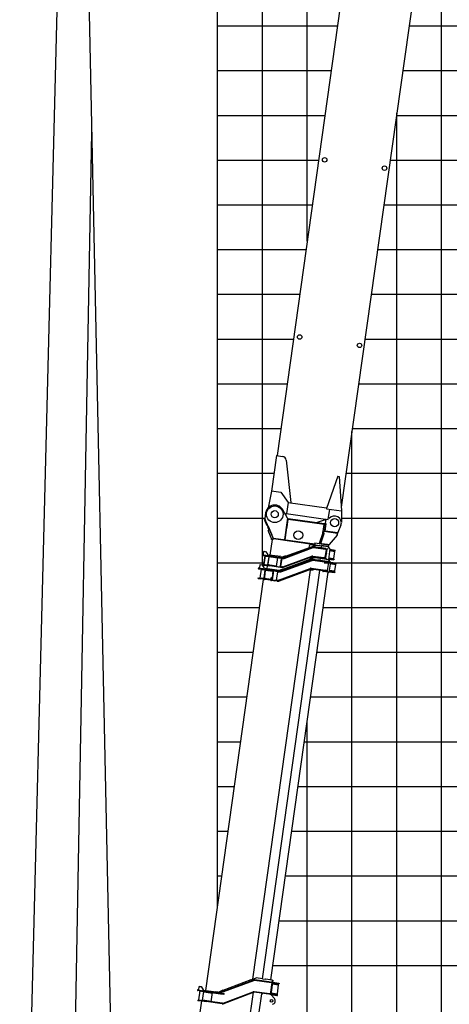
# Model space of a CAD drawing. Extents: x -435160 to 60202, y -141577 to 51651.
# Tile 6 of 41: x -423785 to -414197, y -101037 to -79031. Entities that reach past the tile are written whole.
import ezdxf

# ---------------------------------------------------------------- set-up
doc = ezdxf.new("R2010")
doc.units = 0
doc.layers.get('0').update_dxf_attribs({"linetype": 'CONTINUOUS'})

msp = doc.modelspace()

# ---------------------------------------------------------------- linework, layer by layer
at = {"color": 151, "linetype": 'Continuous'}
for p, q in [((-422452.243902, -68637.235699), (-421502.008439, -113607.914789)), ((-422702.775437, -68710.869083), (-423785.396946, -111625.262836)), ((-422179.51504, -81544.354625), (-422772.021523, -113697.66225)), ((-417889.655664, -91053.514185), (-417241.032321, -90813.429822)), ((-417886.184615, -91062.892228), (-417237.561272, -90822.807865)), ((-417885.71198, -91062.958652), (-417237.088617, -90822.874293)), ((-417882.933825, -91070.460545), (-417234.310652, -90830.37739)), ((-417852.72167, -91023.632153), (-417192.082028, -90782.232476)), ((-417228.475327, -90829.747844), (-416962.599481, -90867.114257)), ((-416926.334642, -90864.131843), (-417227.835738, -90821.758627)), ((-416952.082218, -90850.414981), (-417226.444007, -90811.855946)), ((-417057.053709, -90795.269097), (-417167.963258, -90779.681777)), ((-417059.777953, -90815.082781), (-417059.837171, -90815.074458)), ((-417051.732099, -90785.918725), (-417058.690754, -90835.432128)), ((-416906.245381, -90806.36555), (-417051.732099, -90785.918725)), ((-416946.531913, -90870.381992), (-416972.557213, -91055.561625)), ((-416962.599481, -90867.114257), (-416935.460174, -90870.928438)), ((-416952.082218, -90850.414981), (-416924.942911, -90854.229162)), ((-416938.756683, -90960.842995), (-416926.300928, -90872.215686)), ((-416935.460174, -90870.928438), (-416926.300928, -90872.215686)), ((-416926.300928, -90872.215686), (-416929.201983, -90863.728864)), ((-416913.436499, -90865.944558), (-416926.334642, -90864.131843)), ((-416915.266289, -90855.589122), (-416924.942911, -90854.229162)), ((-416915.266289, -90855.589122), (-416913.15822, -90863.964497)), ((-416913.436499, -90865.944558), (-416913.15822, -90863.964497)), ((-416862.587719, -90856.428471), (-416903.539, -90807.887376)), ((-416891.88977, -90818.481375), (-416894.965008, -90818.049179)), ((-416861.467768, -90860.493539), (-416894.539558, -91095.811554)), ((-416864.756479, -90883.89393), (-416752.266997, -90899.703295)), ((-416862.529745, -90868.049898), (-416741.479376, -90885.062418)), ((-418367.980447, -91004.863112), (-418002.428634, -91056.238069)), ((-418365.753711, -90989.019061), (-418336.045669, -90993.194254)), ((-418344.407129, -90923.350348), (-418352.200789, -90978.805122)), ((-418352.200789, -90978.805122), (-418341.988228, -90992.359082)), ((-418330.85438, -90913.137636), (-418344.407129, -90923.350348)), ((-418313.515703, -91012.517633), (-418341.350324, -91210.571247)), ((-418308.910085, -91013.16491), (-418336.744706, -91211.218524)), ((-418336.045669, -90993.194254), (-418000.201898, -91040.394018)), ((-418330.85438, -90913.137636), (-418298.175058, -90917.730415)), ((-418298.175058, -90917.730415), (-418247.10936, -90985.496886)), ((-418282.982284, -91018.827975), (-418282.704008, -91016.847934)), ((-418282.982284, -91018.827975), (-418233.468881, -91025.78663)), ((-418224.669854, -91027.023253), (-418251.112743, -91215.174186)), ((-418249.892822, -91005.302247), (-418247.10936, -90985.496886)), ((-418237.142405, -91201.990175), (-418214.874709, -91043.547284)), ((-418233.496743, -91025.984882), (-418233.162572, -91023.60713)), ((-418233.468881, -91025.78663), (-418183.955477, -91032.745286)), ((-418225.365719, -91031.974593), (-418027.197254, -91059.825355)), ((-418224.788178, -91035.048749), (-418214.885498, -91036.44048)), ((-418222.164841, -91009.199161), (-418220.216384, -90995.33517)), ((-417960.766625, -91031.798456), (-418220.216384, -90995.33517)), ((-418213.482978, -91033.644604), (-418214.874709, -91043.547284)), ((-418183.955477, -91032.745286), (-418183.677201, -91030.765245)), ((-418054.057732, -91250.947587), (-418026.223112, -91052.893974)), ((-418002.428634, -91056.238069), (-417977.883473, -91059.687667)), ((-417975.656737, -91043.843615), (-418000.201898, -91040.394018)), ((-417977.883473, -91059.687667), (-417927.311157, -91066.795142)), ((-417975.656737, -91043.843615), (-417925.08442, -91050.951091)), ((-417964.131413, -91243.389356), (-417941.028712, -91079.005094)), ((-417960.766625, -91031.798456), (-417911.253222, -91038.757111)), ((-417957.111059, -91255.483843), (-417930.946619, -91069.314179)), ((-417952.944246, -91063.192647), (-417941.028712, -91079.005094)), ((-417941.127402, -91078.874104), (-417939.473363, -91067.105006)), ((-417939.473363, -91067.105006), (-417937.213837, -91065.403411)), ((-417939.473363, -91067.105006), (-417909.765321, -91071.280199)), ((-417925.080776, -91050.951603), (-417899.382409, -91054.563273)), ((-417900.300277, -91064.532551), (-417920.139485, -91061.744332)), ((-417912.590248, -91261.294612), (-417263.853609, -91020.246175)), ((-417261.067523, -91027.744234), (-417909.804182, -91268.792668)), ((-417901.413558, -91072.453963), (-417909.765321, -91071.280199)), ((-417257.584925, -91037.118992), (-417906.321584, -91278.167427)), ((-417855.114114, -91017.060919), (-417902.098167, -91034.162554)), ((-417902.098167, -91034.162554), (-417894.637857, -91054.660574)), ((-417847.589692, -91037.734348), (-417893.831884, -91054.565519)), ((-417855.114114, -91017.060919), (-417847.589692, -91037.734348)), ((-417839.175248, -91018.086763), (-417839.263589, -91018.715346)), ((-417837.999067, -91018.252065), (-417839.175248, -91018.086763)), ((-417309.603567, -91097.718206), (-417305.894136, -91071.324233)), ((-417305.894136, -91071.324233), (-417263.221502, -91055.104527)), ((-417263.221502, -91055.104527), (-417212.028497, -91062.299234)), ((-416983.396165, -91073.225297), (-417247.834716, -91036.060882)), ((-416982.004434, -91063.322616), (-417246.442985, -91026.158201)), ((-417245.329531, -91018.235561), (-416988.903061, -91054.273952)), ((-417096.022177, -91072.544156), (-417093.934581, -91057.690135)), ((-417040.437136, -91065.64015), (-417040.383938, -91065.647626)), ((-417029.886676, -91080.359639), (-417039.127333, -91066.872028)), ((-416899.75883, -91100.127171), (-417026.891999, -91082.259769)), ((-416990.127792, -91062.98837), (-416988.791613, -91053.480965)), ((-416961.763754, -91058.088132), (-416988.903061, -91054.273952)), ((-416981.865295, -91062.332585), (-416983.535302, -91074.215307)), ((-416956.256859, -91077.039477), (-416983.396165, -91073.225297)), ((-416954.865128, -91067.136797), (-416982.004434, -91063.322616)), ((-416961.763754, -91058.088132), (-416952.604507, -91059.375381)), ((-416952.604507, -91059.375381), (-416957.732469, -91066.733818)), ((-416946.580236, -91078.399438), (-416956.256859, -91077.039477)), ((-416941.966985, -91068.949512), (-416954.865128, -91067.136797)), ((-416952.604507, -91059.375381), (-416940.427031, -90972.728133)), ((-416946.580236, -91078.399438), (-416942.245262, -91070.929553)), ((-416942.245262, -91070.929553), (-416941.966985, -91068.949512)), ((-416896.328892, -91099.166941), (-416896.39415, -91099.15777)), ((-416893.147827, -91085.908873), (-416780.658346, -91101.718239)), ((-416890.921091, -91070.064822), (-416778.43161, -91085.874187)), ((-416888.972634, -91056.200831), (-416777.068223, -91071.927971)), ((-416866.704938, -90897.75794), (-416754.800527, -90913.48508)), ((-416772.873606, -91072.517486), (-416788.684865, -91084.433186)), ((-416772.097459, -91102.921393), (-416780.658346, -91101.718239)), ((-416769.870722, -91087.077342), (-416778.43161, -91085.874187)), ((-416777.068223, -91071.927971), (-416772.873606, -91072.517486)), ((-416772.125312, -91087.770065), (-416774.073769, -91101.634056)), ((-416773.746263, -91071.385256), (-416751.756843, -90914.922406)), ((-416772.873606, -91072.517486), (-416750.60591, -90914.074595)), ((-416769.870722, -91087.077342), (-416772.097459, -91102.921393)), ((-416750.60591, -90914.074595), (-416762.520252, -90898.262294)), ((-416754.800527, -90913.48508), (-416750.60591, -90914.074595)), ((-416752.266997, -90899.703295), (-416743.70611, -90900.90645)), ((-416745.682423, -90899.619132), (-416743.733964, -90885.755121)), ((-416743.70611, -90900.90645), (-416741.479376, -90885.062418)), ((-418352.644735, -91219.082196), (-418351.253004, -91209.179516)), ((-418352.644735, -91219.082196), (-418204.104525, -91239.958162)), ((-418351.253004, -91209.179516), (-418202.712794, -91230.055481)), ((-418310.538628, -91214.901548), (-418309.425173, -91206.978908)), ((-418309.425173, -91206.978908), (-418259.91177, -91213.937564)), ((-418263.360045, -91302.318271), (-418253.617928, -91232.999506)), ((-418261.136502, -91222.651982), (-418259.800323, -91213.144577)), ((-418259.91177, -91213.937564), (-418210.398366, -91220.896219)), ((-418250.416877, -91210.222846), (-418052.248412, -91238.073607)), ((-418249.014357, -91207.42697), (-418239.111677, -91208.818701)), ((-418237.142405, -91201.990175), (-418238.534136, -91211.892856)), ((-418211.511821, -91228.818858), (-418210.398366, -91220.896219)), ((-418204.243662, -91240.948172), (-418202.573484, -91229.064242)), ((-417920.944897, -91279.753652), (-418204.104525, -91239.958162)), ((-418202.712794, -91230.055481), (-417919.553166, -91269.850971)), ((-417986.720236, -91260.411255), (-417964.131413, -91243.389356)), ((-417965.916252, -91255.255939), (-417964.262383, -91243.488049)), ((-417965.916252, -91255.255939), (-417959.107087, -91264.29203)), ((-417965.916252, -91255.255939), (-417936.20821, -91259.431132)), ((-417918.439711, -91261.928332), (-417936.20821, -91259.431132)), ((-418429.578931, -100561.293504), (-418429.519713, -100561.301827))]:
    msp.add_line(p, q, dxfattribs=at)
at = {"color": 14, "linetype": 'Continuous'}
for p, q in [((-419368.990815, -98860.327395), (-419368.990815, -69168.790641)), ((-419368.990815, -88168.790641), (-417957.294786, -88168.790641)), ((-416359.74883, -88168.790641), (-309368.990815, -88168.790641)), ((-419368.990815, -98168.790641), (-419271.801662, -98168.790641)), ((-417857.033476, -98168.790641), (-309368.990815, -98168.790641))]:
    msp.add_line(p, q, dxfattribs=at)
at = {"color": 252, "linetype": 'Continuous'}
for p, q in [((-418368.990815, -91232.637516), (-418368.990815, -69168.790641)), ((-417368.990815, -83982.790139), (-417368.990815, -69168.790641)), ((-414368.990815, -115905.291025), (-414368.990815, -74003.836891)), ((-419368.990815, -79168.790641), (-416692.42364, -79168.790641)), ((-415094.881391, -79168.790641), (-309368.990815, -79168.790641)), ((-419368.990815, -80168.790641), (-416832.968173, -80168.790641)), ((-415235.422217, -80168.790641), (-309368.990815, -80168.790641)), ((-419368.990815, -81168.790641), (-416973.509, -81168.790641)), ((-415375.963044, -81168.790641), (-309368.990815, -81168.790641)), ((-415368.990815, -115905.291025), (-415368.990815, -81119.180652)), ((-419368.990815, -82168.790641), (-417114.049826, -82168.790641)), ((-415516.503871, -82168.790641), (-309368.990815, -82168.790641)), ((-419368.990815, -83168.790641), (-417254.590653, -83168.790641)), ((-415657.044697, -83168.790641), (-309368.990815, -83168.790641)), ((-419368.990815, -84168.790641), (-417395.131479, -84168.790641)), ((-415797.585524, -84168.790641), (-309368.990815, -84168.790641)), ((-419368.990815, -85168.790641), (-417535.672306, -85168.790641)), ((-415938.12635, -85168.790641), (-309368.990815, -85168.790641)), ((-419368.990815, -86168.790641), (-417676.213132, -86168.790641)), ((-416078.667177, -86168.790641), (-309368.990815, -86168.790641)), ((-419368.990815, -87168.790641), (-417816.753959, -87168.790641)), ((-416219.208003, -87168.790641), (-309368.990815, -87168.790641)), ((-416368.990815, -113883.734566), (-416368.990815, -88234.550789)), ((-419368.990815, -89168.790641), (-418097.835612, -89168.790641)), ((-416500.289656, -89168.790641), (-309368.990815, -89168.790641)), ((-419368.990815, -90168.790641), (-418312.077364, -90168.790641)), ((-416605.149386, -90168.790641), (-309368.990815, -90168.790641)), ((-419368.990815, -91168.790641), (-418335.478443, -91168.790641)), ((-416990.387369, -91168.790641), (-309368.990815, -91168.790641)), ((-419368.990815, -92168.790641), (-418428.556654, -92168.790641)), ((-417013.788468, -92168.790641), (-309368.990815, -92168.790641)), ((-419368.990815, -93168.790641), (-418569.097489, -93168.790641)), ((-417154.329302, -93168.790641), (-309368.990815, -93168.790641)), ((-419368.990815, -94168.790641), (-418709.638324, -94168.790641)), ((-417294.870137, -94168.790641), (-309368.990815, -94168.790641)), ((-417368.990815, -113724.11729), (-417368.990815, -94696.186671)), ((-419368.990815, -95168.790641), (-418850.179158, -95168.790641)), ((-417435.410972, -95168.790641), (-309368.990815, -95168.790641)), ((-419368.990815, -96168.790641), (-418990.719993, -96168.790641)), ((-417575.951806, -96168.790641), (-309368.990815, -96168.790641)), ((-419368.990815, -97168.790641), (-419131.260828, -97168.790641)), ((-417716.492641, -97168.790641), (-309368.990815, -97168.790641)), ((-417997.57431, -99168.790641), (-309368.990815, -99168.790641)), ((-418138.115145, -100168.790641), (-309368.990815, -100168.790641))]:
    msp.add_line(p, q, dxfattribs=at)
at = {"color": 41, "linetype": 'Continuous'}
for p, q in [((-414960.842616, -78215.055145), (-416607.185253, -89929.392379)), ((-416631.132679, -78732.656393), (-418041.614439, -88768.756188)), ((-418051.216614, -88772.436105), (-418163.234643, -89569.48584)), ((-418051.216614, -88772.436105), (-417921.479411, -88790.669479)), ((-417835.998377, -88878.855751), (-417735.270882, -89820.754649)), ((-416681.385247, -89236.434225), (-416939.28102, -89957.631897)), ((-416681.489496, -89236.625689), (-416651.782663, -89240.800712)), ((-416651.795604, -89240.558099), (-416603.707764, -90004.573572)), ((-418161.848348, -89559.621842), (-417958.554005, -89588.192997)), ((-418163.17711, -89569.005261), (-418242.368133, -89943.565681)), ((-417958.606879, -89588.637357), (-417790.249903, -89824.365987)), ((-417793.952249, -89823.354548), (-417828.745522, -90070.921561)), ((-417793.952249, -89823.354548), (-416934.5311, -89944.138307)), ((-416937.389968, -89943.736519), (-416940.040236, -89962.594163)), ((-416940.040236, -89962.594163), (-416603.351758, -90009.91264)), ((-416897.905348, -90201.643992), (-416865.775935, -89973.031329)), ((-417838.717114, -90070.015806), (-417856.331963, -90088.674872)), ((-417838.645785, -90069.53017), (-416957.332846, -90193.390619)), ((-416603.344103, -90009.858271), (-416606.309523, -90270.926001))]:
    msp.add_line(p, q, dxfattribs=at)
at = {"color": 102, "linetype": 'Continuous'}
for p, q in [((-417807.996909, -90174.720103), (-417914.102218, -89984.34797)), ((-418322.534346, -90204.787224), (-418307.870669, -90198.388057)), ((-418267.29355, -90331.373203), (-418322.534346, -90204.787224)), ((-418296.172288, -90055.620149), (-418314.264791, -90184.354998)), ((-418314.264791, -90184.354998), (-418308.097969, -90198.487995)), ((-418307.949481, -90198.422584), (-418310.419429, -90192.920306)), ((-418252.6297, -90324.972808), (-418307.870669, -90198.388057)), ((-418268.506641, -90286.290532), (-418304.550218, -90205.995732)), ((-417807.996909, -90174.720103), (-417875.078277, -90652.028837)), ((-417798.094228, -90176.111834), (-417827.32058, -90384.068129)), ((-417818.511653, -90364.499413), (-417795.493045, -90200.713511)), ((-417798.094228, -90176.111834), (-417807.996909, -90174.720103)), ((-417800.599411, -90193.937135), (-417795.493045, -90200.713511)), ((-416985.608295, -90308.476666), (-417800.599411, -90193.937135)), ((-417793.544589, -90186.84952), (-417800.320965, -90191.955886)), ((-416992.385879, -90313.582862), (-417795.493045, -90200.713511)), ((-416990.437422, -90299.718872), (-417793.544589, -90186.84952)), ((-417159.371324, -90265.878484), (-416958.694812, -90203.197247)), ((-416961.31771, -90293.713105), (-416947.4004, -90194.686298)), ((-416958.694812, -90203.197247), (-416950.183862, -90214.491659)), ((-416948.792131, -90204.588978), (-416958.694812, -90203.197247)), ((-416947.4004, -90194.686298), (-416897.886997, -90201.644953)), ((-418260.759519, -90346.34921), (-418267.29355, -90331.373203)), ((-418263.786049, -90299.407929), (-418263.651327, -90298.449329)), ((-418263.273232, -90300.583257), (-418262.763125, -90300.654948)), ((-418261.897843, -90302.795726), (-418262.334235, -90302.734395)), ((-418256.599291, -90356.050938), (-418221.499451, -90436.824514)), ((-418246.09448, -90339.948982), (-418252.6297, -90324.972808)), ((-418134.238641, -90596.271317), (-418246.09448, -90339.948982)), ((-418241.802991, -90347.769571), (-418157.450938, -90543.078541)), ((-418221.481006, -90436.815998), (-418241.644508, -90445.615195)), ((-417866.289048, -90661.343188), (-417827.32058, -90384.068129)), ((-417859.276865, -90654.558972), (-417821.836211, -90388.154877)), ((-417827.32058, -90384.068129), (-417837.22326, -90382.676398)), ((-417825.047759, -90363.580823), (-417817.916918, -90364.582998)), ((-417821.836211, -90388.154877), (-417818.511653, -90364.499413)), ((-417159.371324, -90265.878484), (-417150.860374, -90277.172896)), ((-417014.577125, -90471.481779), (-416992.385879, -90313.582862)), ((-417008.483346, -90471.241107), (-416983.103113, -90290.651366)), ((-416994.397524, -90299.162316), (-416983.103113, -90290.651366)), ((-416985.608295, -90308.476666), (-416992.385879, -90313.582862)), ((-416985.329849, -90306.495417), (-416990.437422, -90299.718872)), ((-416961.31771, -90293.713105), (-416986.687071, -90474.225486)), ((-416983.103113, -90290.651366), (-416961.31771, -90293.713105)), ((-416959.230114, -90278.859084), (-416976.171731, -90291.625508)), ((-416969.427251, -90459.194932), (-416946.463689, -90295.800701)), ((-416961.31771, -90293.713105), (-416946.463689, -90295.800701)), ((-416616.490134, -90326.362388), (-416681.990864, -90494.934339)), ((-418169.114767, -90611.817816), (-418241.644508, -90445.615195)), ((-418208.513454, -90466.07098), (-418208.681612, -90466.144715)), ((-418202.113246, -90480.736016), (-418202.282615, -90480.809601)), ((-418202.113246, -90480.736016), (-418202.281237, -90480.808562)), ((-418191.498372, -90999.371223), (-418142.378526, -90649.865358)), ((-418142.462453, -90650.462529), (-418164.247856, -90647.40079)), ((-418126.569474, -90652.341126), (-418142.413526, -90650.11439)), ((-418131.599129, -90602.935219), (-418121.887476, -90625.421172)), ((-418131.599129, -90602.935219), (-418121.888514, -90625.419794)), ((-418126.381887, -90624.789523), (-418122.768715, -90625.297321)), ((-417201.229873, -90764.909435), (-418124.160446, -90635.200002)), ((-417199.838142, -90755.006754), (-418122.768715, -90625.297321)), ((-417874.549581, -90648.266967), (-417890.820899, -90657.895461)), ((-417890.819521, -90657.894423), (-417887.766271, -90656.088639)), ((-417875.078277, -90652.028837), (-417868.269089, -90661.064911)), ((-417865.724166, -90657.323848), (-417860.28142, -90661.706746)), ((-417856.600625, -90657.400506), (-417865.558016, -90656.141627)), ((-417864.283508, -90647.073029), (-417861.100568, -90651.06314)), ((-417864.049741, -90645.409695), (-417859.276865, -90654.558972)), ((-417851.63832, -90662.921455), (-417860.28142, -90661.706746)), ((-417859.276865, -90654.558972), (-417851.368769, -90662.959338)), ((-417852.947675, -90661.282861), (-417851.404787, -90663.215619)), ((-417022.117386, -90500.548028), (-417099.535016, -90737.844651)), ((-417057.895416, -90627.432177), (-417093.034423, -90735.139028)), ((-417020.337122, -90511.975101), (-417088.54583, -90721.655458)), ((-416999.416737, -90518.779798), (-417071.956448, -90741.77849)), ((-416996.552021, -90519.017221), (-417066.492823, -90726.769028)), ((-417022.117386, -90500.548028), (-417015.967872, -90498.542558)), ((-417022.117386, -90500.548028), (-417021.876172, -90499.805311)), ((-417021.877381, -90499.805141), (-417015.756844, -90497.891754)), ((-417020.337122, -90511.975101), (-417016.447728, -90500.018459)), ((-417016.447728, -90500.018459), (-417011.932934, -90486.137932)), ((-417016.059668, -90477.276685), (-417015.912804, -90476.643987)), ((-417016.059668, -90477.276685), (-417010.255833, -90478.748143)), ((-417015.912804, -90476.643987), (-417014.577125, -90471.481779)), ((-417015.912804, -90476.643987), (-417010.096551, -90478.114746)), ((-417008.695255, -90472.652349), (-417014.577125, -90471.481779)), ((-417009.282115, -90475.959802), (-417010.898556, -90481.251414)), ((-416994.723676, -90506.007871), (-417010.668155, -90553.368377)), ((-417009.762953, -90477.232165), (-417010.409492, -90479.350297)), ((-417010.255833, -90478.748143), (-417010.096551, -90478.114746)), ((-417010.096551, -90478.114746), (-417008.716359, -90472.784983)), ((-417009.63117, -90477.101534), (-417009.987189, -90478.529503)), ((-417009.13044, -90475.170005), (-417009.762953, -90477.232165)), ((-417009.530768, -90475.931016), (-417008.88068, -90473.778866)), ((-416999.416737, -90518.779798), (-416995.52751, -90506.824345)), ((-416994.723676, -90506.007871), (-416996.552021, -90519.017221)), ((-416994.422335, -90505.828322), (-416993.556782, -90503.151735)), ((-416992.510086, -90502.703445), (-416993.556782, -90503.151735)), ((-416689.288448, -90513.713287), (-416986.368868, -90471.961357)), ((-416983.585406, -90452.155996), (-416975.074457, -90463.450407)), ((-416975.074457, -90463.450407), (-416969.427251, -90459.194932)), ((-416966.563507, -90474.744819), (-416975.074457, -90463.450407)), ((-416687.200851, -90498.859266), (-416969.427251, -90459.194932)), ((-416698.77125, -90549.049688), (-416876.283003, -90761.068822)), ((-416704.142469, -90511.625691), (-416687.200851, -90498.859266)), ((-416701.584185, -90529.349037), (-416701.417865, -90528.165608)), ((-416701.584185, -90529.349037), (-416701.481051, -90544.280442)), ((-416698.77125, -90549.049688), (-416701.481051, -90544.280442)), ((-416701.417865, -90528.165608), (-416696.942733, -90536.03911)), ((-416701.416657, -90528.165777), (-416698.706471, -90528.546669)), ((-416699.939381, -90530.767292), (-416696.732202, -90534.786702)), ((-416698.77125, -90549.049688), (-416696.942733, -90536.03911)), ((-416698.706471, -90528.546669), (-416698.323077, -90532.79172)), ((-416697.373025, -90539.346391), (-416697.415175, -90539.409479)), ((-416697.308805, -90538.889442), (-416697.373025, -90539.346391)), ((-416697.308635, -90538.888234), (-416697.352828, -90538.965859)), ((-416697.33414, -90538.832885), (-416697.308635, -90538.888234)), ((-416696.732202, -90534.786702), (-416697.308635, -90538.888234)), ((-416694.68864, -90504.501719), (-416683.855814, -90499.731251)), ((-416691.515184, -90529.557339), (-416689.288448, -90513.713287)), ((-416687.200851, -90498.859266), (-416681.990864, -90494.934339)), ((-416683.707344, -90499.350247), (-416687.200851, -90498.859266)), ((-416683.855814, -90499.731251), (-416683.707344, -90499.350247)), ((-416681.990864, -90494.934339), (-416683.707344, -90499.350247)), ((-417322.451307, -90829.869795), (-417313.238196, -90764.315106)), ((-417190.241698, -90781.601136), (-417313.238196, -90764.315106)), ((-417195.530097, -90724.353422), (-417201.229873, -90764.909435)), ((-417201.229873, -90764.909435), (-416896.228041, -90807.774647)), ((-417195.662949, -90725.298712), (-416890.661117, -90768.163925)), ((-417195.530097, -90724.353422), (-417099.535016, -90737.844651)), ((-417106.623742, -90778.20546), (-417104.02931, -90784.628806)), ((-417104.548392, -90788.594155), (-417103.156833, -90778.692702)), ((-417104.460743, -90783.558587), (-417103.852699, -90783.644042)), ((-417102.152305, -90778.833879), (-417098.525104, -90789.441925)), ((-417099.535016, -90737.844651), (-417093.034423, -90735.139028)), ((-417088.027221, -90722.342218), (-417093.588711, -90739.644311)), ((-417093.441221, -90739.665039), (-417093.549276, -90739.521646)), ((-417088.54583, -90721.655458), (-417073.858906, -90741.158566)), ((-417073.858906, -90741.158566), (-417071.956448, -90741.77849)), ((-417072.238472, -90742.644891), (-417071.956448, -90741.77849)), ((-417071.879441, -90742.69535), (-417066.642391, -90726.666656)), ((-417067.033864, -90727.680379), (-417067.079905, -90728.00798)), ((-417066.719788, -90726.568247), (-417067.033864, -90727.680379)), ((-417067.001566, -90727.76629), (-417067.033864, -90727.680379)), ((-417066.334155, -90724.806694), (-417066.774498, -90726.501402)), ((-417066.22168, -90724.839749), (-417066.774498, -90726.501402)), ((-417065.965799, -90727.518631), (-417066.774498, -90726.501402)), ((-417066.492823, -90726.769028), (-417066.050433, -90723.621263)), ((-417054.286473, -90744.152135), (-417066.492823, -90726.769028)), ((-417066.334155, -90724.806694), (-417066.131468, -90724.197857)), ((-417054.286473, -90744.152135), (-417042.044832, -90745.969973)), ((-417054.286473, -90744.152135), (-416892.1216, -90766.942922)), ((-417050.727098, -90745.218179), (-417052.344716, -90744.439835)), ((-417050.556487, -90744.705939), (-417050.727098, -90745.218179)), ((-417012.082223, -90750.649362), (-417050.727098, -90745.218179)), ((-416916.427545, -90763.624332), (-417042.044832, -90745.969973)), ((-417011.473326, -90751.184876), (-417012.717568, -90750.091652)), ((-417010.75444, -90750.367551), (-417011.473326, -90751.184876)), ((-416902.329525, -90766.074098), (-417011.121207, -90750.784424)), ((-416918.472143, -90763.805401), (-416918.826698, -90764.20551)), ((-416916.096807, -90764.139233), (-416916.451361, -90764.539342)), ((-416892.1216, -90766.942922), (-416916.427545, -90763.624332)), ((-416901.720629, -90766.609611), (-416903.035982, -90765.452145)), ((-416900.95336, -90765.737447), (-416901.720629, -90766.609611)), ((-416900.501788, -90766.33097), (-416901.36851, -90766.20916)), ((-416900.501788, -90766.33097), (-416899.873209, -90765.884324)), ((-416899.04949, -90765.996394), (-416899.826404, -90766.875827)), ((-416890.661117, -90768.163925), (-416896.228041, -90807.774647)), ((-416892.1216, -90766.942922), (-416876.283003, -90761.068822)), ((-416891.588352, -90774.770311), (-416890.807999, -90774.182273)), ((-416886.948015, -90765.162721), (-416876.924151, -90761.832968)), ((-416876.282833, -90761.067614), (-416876.924151, -90761.832968)), ((-416876.924151, -90761.832968), (-416876.846002, -90761.276913))]:
    msp.add_line(p, q, dxfattribs=at)
at = {"color": 130, "linetype": 'Continuous'}
for p, q in [((-417964.58729, -91350.842597), (-417262.9609, -91094.465534)), ((-417211.69512, -91062.177224), (-417932.440888, -91323.809528)), ((-416884.657951, -91154.76001), (-417244.371143, -91104.205618)), ((-416923.603191, -91137.169168), (-417242.701133, -91092.322876)), ((-416872.430996, -91103.967848), (-417187.676395, -91059.662996)), ((-417115.450715, -91110.206756), (-417114.058984, -91100.304076)), ((-417062.069911, -91107.610663), (-417114.058984, -91100.304076)), ((-416852.795082, -91150.654752), (-416893.745134, -91102.11383)), ((-416872.430996, -91103.967848), (-416864.298023, -91105.110862)), ((-418453.148197, -91301.900561), (-418298.763325, -91323.597939)), ((-418450.92146, -91286.056509), (-418421.213418, -91290.231702)), ((-418428.583662, -91220.527122), (-418436.377493, -91275.983105)), ((-418436.377493, -91275.983105), (-418426.164759, -91289.535837)), ((-418415.030911, -91210.314391), (-418428.583662, -91220.527122)), ((-418399.673313, -91309.414733), (-418428.343109, -91513.410926)), ((-418421.213418, -91290.231702), (-418296.536589, -91307.753888)), ((-418415.030911, -91210.314391), (-418382.351589, -91214.90717)), ((-418382.351589, -91214.90717), (-418331.285891, -91282.673641)), ((-418370.093276, -91319.631892), (-418369.258271, -91313.690521)), ((-418370.093276, -91319.631892), (-418320.579873, -91326.590547)), ((-418334.069353, -91302.479002), (-418331.285891, -91282.673641)), ((-418320.663457, -91327.185282), (-418319.661283, -91320.054441)), ((-418307.33259, -91306.236609), (-418305.940859, -91296.333928)), ((-418044.509852, -91333.07566), (-418305.940859, -91296.333928)), ((-418298.763325, -91323.597939), (-418288.049536, -91325.103664)), ((-418296.536589, -91307.753888), (-418285.822799, -91309.259613)), ((-418077.398683, -91338.551712), (-418285.822799, -91309.259613)), ((-418007.208995, -91560.023921), (-417304.635522, -91295.04875)), ((-418003.680675, -91569.380445), (-417301.107221, -91304.405271)), ((-417296.871888, -91315.633771), (-417994.854278, -91578.877547)), ((-417935.075307, -91316.574376), (-417982.05921, -91333.6748)), ((-417960.468734, -91362.112629), (-417258.842493, -91105.736776)), ((-417957.036838, -91371.506133), (-417255.410448, -91115.12907)), ((-417935.075307, -91316.574376), (-417927.550908, -91337.247822)), ((-417919.136271, -91317.599012), (-417919.34065, -91319.053241)), ((-417916.397091, -91317.983979), (-417919.136271, -91317.599012)), ((-416955.318474, -91359.923079), (-417282.110562, -91313.995446)), ((-416953.648467, -91348.040357), (-417280.440554, -91302.112725)), ((-417279.048823, -91292.210044), (-416956.758395, -91337.50501)), ((-417245.762874, -91114.108299), (-416931.567928, -91158.265519)), ((-417063.461642, -91117.513344), (-417062.069911, -91107.610663)), ((-416930.037057, -91147.372808), (-416931.707237, -91159.256757)), ((-416931.567928, -91158.265519), (-416902.619025, -91162.334022)), ((-416925.440373, -91150.241399), (-416923.436192, -91135.980905)), ((-416923.603191, -91137.169168), (-416896.463904, -91140.983346)), ((-416906.780303, -91253.139072), (-416919.375538, -91342.758828)), ((-416894.185071, -91163.519337), (-416906.780303, -91253.139072)), ((-416902.619025, -91162.334022), (-416894.185071, -91163.519337)), ((-416897.812375, -91152.911277), (-416894.185071, -91163.519337)), ((-416887.015737, -91142.311199), (-416896.463904, -91140.983346)), ((-416887.015737, -91142.311199), (-416884.379671, -91152.779949)), ((-416884.657951, -91154.76001), (-416884.379671, -91152.779949)), ((-416851.673923, -91154.71999), (-416883.353979, -91380.135305)), ((-416868.141934, -91132.46171), (-416864.298023, -91105.110862)), ((-416856.354364, -91188.023062), (-416735.186748, -91205.05206)), ((-416853.988491, -91171.189), (-416732.235804, -91188.300224)), ((-416851.884496, -91152.297711), (-416851.732193, -91152.319115)), ((-416851.827976, -91152.483162), (-416851.732193, -91152.319115)), ((-416851.732193, -91152.319115), (-416721.030592, -91170.688028)), ((-416751.589819, -91352.201744), (-416730.992131, -91205.641575)), ((-416730.992131, -91205.641575), (-416745.46032, -91186.44164)), ((-416735.186748, -91205.05206), (-416730.992131, -91205.641575)), ((-416732.235804, -91188.300224), (-416723.674917, -91189.503378)), ((-416723.674917, -91189.503378), (-416721.030592, -91170.688028)), ((-419631.56486, -100728.638808), (-418340.594998, -91542.910935)), ((-418580.281721, -100473.189703), (-417295.473528, -91331.30439)), ((-418463.682641, -91520.562957), (-418462.012461, -91508.679007)), ((-418463.682641, -91520.562957), (-418409.217897, -91528.217477)), ((-418462.012461, -91508.679007), (-418407.547717, -91516.333528)), ((-418409.384896, -91529.40574), (-418407.380715, -91515.145246)), ((-418340.0998, -91537.931392), (-418409.217897, -91528.217477)), ((-418339.003817, -91525.966745), (-418407.547717, -91516.333528)), ((-418397.927896, -91517.685505), (-418396.536165, -91507.782825)), ((-418396.536165, -91507.782825), (-418347.022762, -91514.74148)), ((-418369.334498, -100466.758723), (-417086.854158, -91341.436944)), ((-418348.553802, -91525.635399), (-418346.883452, -91513.750241)), ((-418347.022762, -91514.74148), (-418337.037889, -91516.144762)), ((-418340.795666, -91542.882733), (-418332.16683, -91481.48538)), ((-418340.795666, -91542.882733), (-418332.873046, -91543.996184)), ((-418340.673997, -91537.850694), (-418339.003817, -91525.966745)), ((-418339.003817, -91525.966745), (-418338.42962, -91526.047443)), ((-418311.384362, -91327.882891), (-418337.827251, -91516.033824)), ((-418332.873046, -91543.996184), (-418324.951614, -91545.109469)), ((-418328.778135, -91478.932894), (-418332.16683, -91481.48538)), ((-418332.16683, -91481.48538), (-418324.244211, -91482.598831)), ((-418310.394332, -91328.022031), (-418331.93813, -91481.314122)), ((-418328.778135, -91478.932894), (-418323.826794, -91479.62876)), ((-418324.951614, -91545.109469), (-418316.322779, -91483.712116)), ((-418323.845956, -91540.215721), (-418324.255749, -91540.158129)), ((-418324.244211, -91482.598831), (-418316.322779, -91483.712116)), ((-418323.845956, -91540.215721), (-418322.175776, -91528.331772)), ((-418181.368008, -91560.239691), (-418323.845956, -91540.215721)), ((-418323.826794, -91479.62876), (-418318.875454, -91480.324625)), ((-418322.585569, -91528.274179), (-418322.175776, -91528.331772)), ((-418179.697828, -91548.355741), (-418322.175776, -91528.331772)), ((-418321.193837, -91518.371498), (-418297.509358, -91521.700135)), ((-418320.579873, -91326.590547), (-418271.066469, -91333.549202)), ((-418320.497972, -91513.420158), (-418177.993426, -91533.447866)), ((-418318.875454, -91480.324625), (-418316.322779, -91483.712116)), ((-418317.851925, -91481.681437), (-418298.617938, -91344.824509)), ((-418311.090197, -91332.973371), (-418123.234226, -91359.374806)), ((-418298.901089, -91531.602815), (-418297.509358, -91521.700135)), ((-418297.226207, -91334.921828), (-418298.617938, -91344.824509)), ((-418079.625419, -91354.395764), (-418288.049536, -91325.103664)), ((-418271.066469, -91333.549202), (-418270.231464, -91327.607831)), ((-418183.659235, -100492.853679), (-416903.266492, -91382.385922)), ((-418180.081022, -91548.301887), (-418173.818233, -91503.739824)), ((-418170.430725, -91501.187171), (-418173.818233, -91503.739824)), ((-418173.818233, -91503.739824), (-418165.896801, -91504.853108)), ((-418170.430725, -91501.187171), (-418165.479385, -91501.883037)), ((-418166.603017, -91567.363913), (-418157.974181, -91505.96656)), ((-418165.896801, -91504.853108), (-418157.974181, -91505.96656)), ((-418165.479385, -91501.883037), (-418160.528045, -91502.578902)), ((-418162.149374, -91535.674602), (-418148.285384, -91537.623059)), ((-418160.528045, -91502.578902), (-418157.974181, -91505.96656)), ((-418150.37298, -91552.47708), (-418121.703355, -91348.482095)), ((-418150.266633, -91537.344612), (-418141.777107, -91476.938498)), ((-418140.385376, -91467.035817), (-418141.777107, -91476.938498)), ((-418141.46033, -91553.729671), (-418112.790705, -91349.734687)), ((-418135.096901, -91429.406363), (-418140.385376, -91467.035817)), ((-418140.385376, -91467.035817), (-418138.402919, -91467.314433)), ((-418133.70517, -91419.503683), (-418135.096901, -91429.406363)), ((-418133.115652, -91429.68481), (-418135.096901, -91429.406363)), ((-418133.70517, -91419.503683), (-418125.215475, -91359.09636)), ((-418079.625419, -91354.395764), (-418065.164257, -91356.428147)), ((-418077.398683, -91338.551712), (-418062.937521, -91340.584096)), ((-418065.164257, -91356.428147), (-418016.440216, -91363.275865)), ((-418062.937521, -91340.584096), (-418014.21348, -91347.431813)), ((-418052.925722, -91556.074123), (-418026.482833, -91367.92319)), ((-417994.445225, -91340.111785), (-418044.509852, -91333.07566)), ((-418041.491879, -91359.755083), (-418027.874564, -91377.825871)), ((-418026.482833, -91367.92319), (-418019.705249, -91362.816994)), ((-418026.482833, -91367.92319), (-417994.793541, -91372.37683)), ((-418014.203815, -91347.433172), (-418009.201713, -91348.136171)), ((-418010.069052, -91360.131721), (-417980.728498, -91364.255267)), ((-418009.201713, -91348.136171), (-417979.058488, -91352.372525)), ((-417982.120229, -91374.157947), (-417994.793541, -91372.37683)), ((-417982.05921, -91333.6748), (-417976.587433, -91348.709845)), ((-417980.728498, -91364.255267), (-417979.058488, -91352.372525)), ((-417976.587433, -91348.709845), (-417960.440185, -91349.217669)), ((-417927.550908, -91337.247822), (-417960.440185, -91349.217669)), ((-417237.872407, -91339.3997), (-417295.473528, -91331.30439)), ((-417018.702308, -91364.68324), (-417027.942945, -91351.195631)), ((-416901.894495, -91382.578743), (-417015.707628, -91366.58335)), ((-416927.809493, -91341.573512), (-416956.758395, -91337.50501)), ((-416928.179188, -91363.737257), (-416955.318474, -91359.923079)), ((-416926.50918, -91351.854535), (-416953.648467, -91348.040357)), ((-416928.179188, -91363.737257), (-416918.746726, -91365.062903)), ((-416927.809493, -91341.573512), (-416919.375538, -91342.758828)), ((-416913.048922, -91353.746251), (-416926.50918, -91351.854535)), ((-416925.786304, -91351.956129), (-416919.375538, -91342.758828)), ((-416918.746726, -91365.062903), (-416913.327198, -91355.726292)), ((-416913.327198, -91355.726292), (-416913.048922, -91353.746251)), ((-416901.894495, -91382.578743), (-416888.573251, -91384.450922)), ((-416881.962248, -91370.232624), (-416760.209561, -91387.343848)), ((-416879.317926, -91351.417293), (-416757.565239, -91368.528517)), ((-416876.952053, -91334.583231), (-416755.784436, -91351.612229)), ((-416751.589819, -91352.201744), (-416770.789754, -91366.669933)), ((-416751.648674, -91388.547003), (-416760.209561, -91387.343848)), ((-416749.004352, -91369.731672), (-416757.565239, -91368.528517)), ((-416755.784436, -91351.612229), (-416751.589819, -91352.201744)), ((-416749.004352, -91369.731672), (-416751.648674, -91388.547003)), ((-418182.447068, -91565.137177), (-418181.751202, -91560.185836)), ((-418182.447068, -91565.137177), (-418174.525636, -91566.250461)), ((-418181.368008, -91560.239691), (-418179.697828, -91548.355741)), ((-418174.525636, -91566.250461), (-418166.603017, -91567.363913)), ((-418165.737914, -91562.436357), (-418165.907151, -91562.412573)), ((-418165.737914, -91562.436357), (-418164.067734, -91550.552408)), ((-418123.116024, -91568.426473), (-418165.737914, -91562.436357)), ((-418164.236971, -91550.528623), (-418164.067734, -91550.552408)), ((-418164.067734, -91550.552408), (-418121.445844, -91556.542524)), ((-418123.116024, -91568.426473), (-418096.61136, -91572.151461)), ((-418121.445844, -91556.542524), (-418094.94118, -91560.267511)), ((-418042.155074, -91579.804793), (-418096.61136, -91572.151461)), ((-418094.94118, -91560.267511), (-418040.484893, -91567.920843)), ((-418074.122814, -91563.193342), (-418051.533991, -91546.171442)), ((-418052.925722, -91556.074123), (-418021.236431, -91560.527763)), ((-418052.925722, -91556.074123), (-418044.414772, -91567.368535)), ((-418042.155074, -91579.804793), (-418020.112182, -91582.902719)), ((-418040.484893, -91567.920843), (-418018.442001, -91571.01877)), ((-418017.05027, -91561.116089), (-418021.236431, -91560.527763)), ((-417999.089608, -91567.649028), (-418003.680675, -91569.380445)), ((-417994.854278, -91578.877547), (-417999.44655, -91580.608775)), ((-418431.127176, -100906.436478), (-418430.667831, -100906.501034))]:
    msp.add_line(p, q, dxfattribs=at)
at = {"color": 10, "linetype": 'Continuous'}
for p, q in [((-419327.738683, -100777.751299), (-418561.378671, -100490.370992)), ((-419310.027263, -100783.926246), (-418557.165238, -100501.60629)), ((-418626.704288, -100491.177412), (-419249.089828, -100728.07942)), ((-418627.728145, -100491.033518), (-418604.272733, -100482.212515)), ((-418626.704288, -100491.177412), (-418627.728145, -100491.033518)), ((-418604.272733, -100482.212515), (-418523.243165, -100451.737995)), ((-418542.480173, -100499.984352), (-418162.964055, -100553.321864)), ((-418222.288857, -100532.86688), (-418540.786003, -100488.105026)), ((-418523.243165, -100451.737995), (-418510.448272, -100446.926475)), ((-418368.311214, -100466.902536), (-418508.468231, -100447.204752)), ((-418368.311214, -100466.902536), (-418304.984581, -100475.802514)), ((-418299.708076, -100476.544078), (-418304.984581, -100475.802514)), ((-418150.440138, -100497.522319), (-418299.708076, -100476.544078)), ((-418222.288857, -100532.86688), (-418195.14955, -100536.681061)), ((-418150.440138, -100497.522319), (-418195.393116, -100817.37938)), ((-418195.14955, -100536.681061), (-418165.321844, -100540.873072)), ((-418134.328952, -100499.786598), (-418179.28193, -100819.64366)), ((-418162.685779, -100551.341823), (-418165.321844, -100540.873072)), ((-418162.964055, -100553.321864), (-418162.685779, -100551.341823)), ((-418150.440138, -100497.522319), (-418134.328952, -100499.786598)), ((-418143.236064, -100563.163992), (-418007.035524, -100582.30573)), ((-418140.591741, -100544.348661), (-418134.99126, -100545.135758)), ((-418134.99126, -100545.135758), (-418004.391202, -100563.490399)), ((-417995.830315, -100564.693553), (-417998.474637, -100583.508884)), ((-420326.030422, -113272.058859), (-418568.740672, -100768.292579)), ((-419779.76401, -100734.06605), (-419809.472053, -100729.890857)), ((-419807.245316, -100714.046806), (-419777.537274, -100718.221999)), ((-419766.89005, -100735.875367), (-419795.559673, -100939.870332)), ((-419784.907516, -100648.517399), (-419792.701346, -100703.973381)), ((-419792.701346, -100703.973381), (-419782.488615, -100717.526133)), ((-419771.354767, -100638.304688), (-419784.907516, -100648.517399)), ((-419779.76401, -100734.06605), (-419306.017687, -100800.646754)), ((-419777.537274, -100718.221999), (-419303.790951, -100784.802703)), ((-419771.354767, -100638.304688), (-419738.675445, -100642.897467)), ((-419738.675445, -100642.897467), (-419687.609747, -100710.663937)), ((-419738.673029, -100642.897806), (-419736.695384, -100643.175746)), ((-419703.063755, -100942.77151), (-419676.620866, -100754.620577)), ((-419690.393209, -100730.469298), (-419687.609747, -100710.663937)), ((-419677.316731, -100759.571917), (-419481.243178, -100787.128258)), ((-419673.559127, -100732.835174), (-419672.167396, -100722.932494)), ((-419672.167396, -100722.932494), (-419410.736388, -100759.674226)), ((-419508.381933, -100980.230531), (-419479.71231, -100776.235567)), ((-419366.031687, -100765.957062), (-419410.736388, -100759.674226)), ((-419295.824089, -100745.868248), (-419341.285919, -100763.17273)), ((-419303.790951, -100784.802703), (-419283.806687, -100787.611308)), ((-419250.257573, -100724.871765), (-419297.241626, -100741.9734)), ((-419297.241626, -100741.9734), (-419289.717227, -100762.646847)), ((-419242.733151, -100745.545194), (-419289.717227, -100762.646847)), ((-419250.257573, -100724.871765), (-419242.733151, -100745.545194)), ((-419247.676603, -101013.127815), (-418573.709845, -100757.331971)), ((-419243.417787, -101024.347294), (-418569.452236, -100768.551281)), ((-418173.681449, -100820.430756), (-418554.631238, -100766.891755)), ((-418259.308868, -100796.277949), (-418552.96106, -100755.007825)), ((-418174.409853, -100784.977029), (-418172.973281, -100784.1755)), ((-418172.973281, -100784.1755), (-418038.656093, -100803.05255)), ((-418145.463819, -100579.015292), (-418144.303658, -100580.180536)), ((-418144.303658, -100580.180536), (-418009.98647, -100599.057585)), ((-418034.461476, -100803.642065), (-418005.791853, -100599.6471)), ((-418005.791853, -100599.6471), (-418020.260039, -100580.447145)), ((-418009.98647, -100599.057585), (-418005.791853, -100599.6471)), ((-417998.474637, -100583.508884), (-418007.035524, -100582.30573)), ((-421579.486114, -114157.692267), (-419719.96281, -100962.613456)), ((-419807.132534, -100950.362551), (-419805.462354, -100938.478601)), ((-419807.132534, -100950.362551), (-419768.511822, -100955.790338)), ((-419805.462354, -100938.478601), (-419656.922143, -100959.354566)), ((-419768.511822, -100955.790338), (-419624.922952, -100975.970437)), ((-419702.367889, -100937.820169), (-419506.294336, -100965.37651)), ((-419262.496391, -101014.787491), (-419656.922143, -100959.354566)), ((-419264.166571, -101026.67144), (-419624.922952, -100975.970437)), ((-419306.017687, -100800.646754), (-419286.033424, -100803.455359)), ((-419286.033424, -100803.455359), (-419229.173994, -100811.446431)), ((-419283.806687, -100787.611308), (-419226.947258, -100795.602379)), ((-418389.716338, -100802.186479), (-418462.225618, -101318.116811)), ((-418374.861401, -100804.274204), (-418389.716338, -100802.186479)), ((-418370.344399, -100800.870398), (-418374.861401, -100804.274204)), ((-418370.344399, -100800.870398), (-418361.308672, -100794.06149)), ((-418232.169562, -100800.09213), (-418259.308868, -100796.277949)), ((-418198.314059, -100804.85021), (-418232.169562, -100800.09213)), ((-418204.012033, -100816.16807), (-418198.592506, -100806.83146)), ((-418198.592506, -100806.83146), (-418198.314059, -100804.85021)), ((-418178.109374, -100819.808452), (-418170.177035, -100829.001163)), ((-418176.637608, -100800.828329), (-418040.437069, -100819.970066)), ((-418173.681449, -100820.430756), (-418043.081391, -100838.785397)), ((-418170.17686, -100829.002111), (-418101.944131, -100908.086592)), ((-418034.461476, -100803.642065), (-418053.661584, -100818.111482)), ((-418043.081391, -100838.785397), (-418034.520504, -100839.988551)), ((-418040.437069, -100819.970066), (-418031.876181, -100821.173221)), ((-418038.656093, -100803.05255), (-418034.461476, -100803.642065)), ((-418034.520504, -100839.988551), (-418031.876181, -100821.173221))]:
    msp.add_line(p, q, dxfattribs=at)
at = {"color": 102, "linetype": 'Continuous'}
for points in [[(-418241.802991, -90347.769571), (-418243.420833, -90344.615779), (-418245.014774, -90341.414793), (-418248.138228, -90334.878885), (-418251.185211, -90328.193465), (-418254.167899, -90321.383966), (-418257.097656, -90314.478357), (-418260.941289, -90305.155195), (-418263.475103, -90298.888287), (-418268.506641, -90286.290532)], [(-417012.824914, -90488.879836), (-417011.370628, -90483.794706), (-417009.987189, -90478.529503)]]:
    msp.add_lwpolyline(points, dxfattribs=at)
at = {"color": 151, "linetype": 'Continuous'}
for centre in [(-416979.784522, -82162.01001), (-415642.919287, -82349.892823), (-417536.464453, -86123.080323), (-416199.61167, -86310.963135)]:
    msp.add_circle(centre, 50, dxfattribs=at)
at = {"color": 102, "linetype": 'Continuous'}
for centre, radius in [((-418093.167334, -90084.150635), 185.000017), ((-418093.167334, -90084.150635), 80.000007), ((-416756.305441, -90272.034321), 90.000008), ((-417568.138023, -90551.771446), 99.550009)]:
    msp.add_circle(centre, radius, dxfattribs=at)
at = {"color": 10, "linetype": 'Continuous'}
msp.add_circle((-418162.516639, -100960.34576), 30.249999, dxfattribs=at)
at = {"color": 41, "linetype": 'Continuous'}
msp.add_arc((-417935.395606, -88889.69751), 100.000198, 6.10414, 81.999918, dxfattribs=at)
at = {"color": 102, "linetype": 'Continuous'}
for centre, radius, start, end in [((-418093.167334, -90084.150635), 205.000018, 33.430434, 171.999997), ((-418093.167334, -90084.150635), 205.000018, 29.133357, 33.430366), ((-416756.305441, -90272.034321), 150.000013, 338.765398, 142.073558), ((-418229.606519, -90638.215229), 66.000006, 352.000003, 23.576001), ((-418229.557591, -90637.867091), 104.000009, 352.000003, 23.576001), ((-417095.616559, -90458.916445), 88.000008, 341.98047, 352.000003), ((-416843.133037, -90789.248892), 50.000004, 150.972031, 162.46114)]:
    msp.add_arc(centre, radius, start, end, dxfattribs=at)
at = {"color": 151, "linetype": 'Continuous'}
for centre, radius, start, end in [((-417230.6192, -90841.563988), 30.000003, 81.999995, 110.311771), ((-417230.6192, -90841.563988), 20.000002, 81.999995, 110.311771), ((-417230.145337, -90841.630585), 20.000002, 81.999995, 110.311771), ((-417230.145337, -90841.630585), 12.000001, 82.000005, 110.311771), ((-417174.921913, -90829.19518), 50.000004, 81.999995, 110.072482), ((-418366.866993, -90996.940473), 8.000001, 81.999995, 262), ((-417904.294567, -90989.243707), 50.000004, 262, 274.574518), ((-417896.125084, -91034.824509), 38.000003, 262, 290.311778), ((-417896.598947, -91034.757912), 30.000003, 262, 290.311778), ((-417896.125084, -91034.824509), 30.000003, 262, 290.311778), ((-417896.598947, -91034.757912), 20.000002, 262, 290.311778), ((-417250.618178, -91055.866243), 38.000003, 82.000005, 110.383352), ((-417250.618178, -91055.866243), 30.000003, 82.000005, 110.383352), ((-417250.618178, -91055.866243), 20.000002, 82.000005, 110.383352), ((-417916.769704, -91250.04561), 30.000003, 262, 290.383351), ((-417916.769704, -91250.04561), 20.000002, 262, 290.383351), ((-417916.769704, -91250.04561), 12.000001, 262, 290.383351)]:
    msp.add_arc(centre, radius, start, end, dxfattribs=at)
at = {"color": 130, "linetype": 'Continuous'}
for centre, radius, start, end in [((-417248.546336, -91133.91366), 42.000004, 81.999995, 110.072482), ((-417248.546336, -91133.91366), 30.000003, 81.999995, 110.072482), ((-417194.635054, -91109.176399), 50.000004, 81.999995, 109.950973), ((-418452.034915, -91293.979149), 8.000001, 81.999995, 262), ((-417286.285755, -91343.703488), 52.000005, 81.999995, 110.663963), ((-417286.285755, -91343.703488), 42.000004, 82.000005, 110.663963), ((-417286.285755, -91343.703488), 30.000003, 81.999995, 110.663963), ((-417248.546336, -91133.91366), 20.000002, 81.999995, 110.072482), ((-417987.48657, -91290.598381), 50.000004, 262, 278.892461), ((-417974.883295, -91322.664483), 52.000005, 262, 290.072487), ((-417974.883295, -91322.664483), 42.000004, 262, 290.072487), ((-417974.883295, -91322.664483), 30.000003, 262, 290.072487), ((-418014.266808, -91541.310728), 42.000004, 262, 290.663958), ((-418014.266808, -91541.310728), 30.000003, 262, 290.663958), ((-418014.266808, -91541.310728), 20.000002, 262, 290.663958)]:
    msp.add_arc(centre, radius, start, end, dxfattribs=at)
at = {"color": 10, "linetype": 'Continuous'}
for centre, radius, start, end in [((-418546.631204, -100529.695789), 42.000004, 82.000005, 110.555814), ((-418546.631204, -100529.695789), 30.000003, 81.999995, 110.555814), ((-419808.358768, -100721.969426), 8.000001, 81.999995, 262), ((-419359.073032, -100716.443658), 50.000004, 262, 290.83863), ((-419338.271505, -100749.661949), 30.000003, 262.096527, 290.555814), ((-418558.806431, -100796.599797), 42.000004, 81.999995, 110.783628), ((-418558.806431, -100796.599797), 30.000003, 81.999995, 110.783628), ((-418162.516639, -100960.34576), 79.999998, 286.096984, 40.786876), ((-419258.321198, -100985.079449), 42.000004, 262, 290.783633), ((-419258.321198, -100985.079449), 30.000003, 262, 290.783633)]:
    msp.add_arc(centre, radius, start, end, dxfattribs=at)
at = {"color": 102, "linetype": 'Continuous'}
for centre, major_axis, ratio, start_param, end_param in [((-417018.784555, -90477.491585), (-9.121354, -38.439359), 0.065839, 0.9671878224, 1.5920116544), ((-417012.78548, -90477.740538), (-8.368119, -33.132435), 0.078985, 1.1349855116, 1.5603527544)]:
    msp.add_ellipse(centre, major_axis=major_axis, ratio=ratio, start_param=start_param, end_param=end_param, dxfattribs=at)
at = {"color": 151, "linetype": 'Continuous'}
for centre, major_axis, ratio, start_param, end_param in [((-416865.991174, -90859.857816), (-0.695866, -4.95134), 0.913545, 1.5707963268, 2.4558631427), ((-418329.237519, -91002.22895), (1.113453, 7.922628), 0.892036, 3.1347517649, 3.1415926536), ((-418329.237519, -91002.22895), (1.113453, 7.922628), 0.892036, 3.1415926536, 3.14926649), ((-418329.237519, -91002.22895), (-1.113453, -7.922628), 0.892036, 0, 0.0068195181), ((-417926.197702, -91058.872503), (1.113453, 7.922628), 0.826227, 3.1415926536, 6.2831853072), ((-417042.817878, -91069.923257), (0.695866, 4.95134), 0.913545, 5.4977871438, 6.2831853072), ((-417026.196134, -91077.308429), (0.695866, 4.95134), 0.913545, 2.3561944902, 3.1415926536), ((-416936.370335, -90967.238309), (1.391731, 9.902681), 0.406737, 0.9272304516, 2.214362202), ((-416899.062964, -91095.175831), (-0.695866, -4.95134), 0.913545, 0, 1.5707963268), ((-416899.062964, -91095.175831), (-0.695866, -4.95134), 0.913545, 0, 0.7119002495)]:
    msp.add_ellipse(centre, major_axis=major_axis, ratio=ratio, start_param=start_param, end_param=end_param, dxfattribs=at)
at = {"color": 130, "linetype": 'Continuous'}
for centre, major_axis, ratio, start_param, end_param in [((-416897.148606, -91105.543152), (-0.695866, -4.95134), 0.913545, 2.4558631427, 3.1415926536), ((-418416.385502, -91298.989347), (-1.113453, -7.922628), 0.901523, 6.2762677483, 6.2831853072), ((-418416.385502, -91298.989347), (-1.113453, -7.922628), 0.901523, 0, 0.0081361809), ((-418416.385502, -91298.989347), (-1.113453, -7.922628), 0.901523, 0, 0.0085832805), ((-416856.197329, -91154.084267), (-0.695866, -4.95134), 0.913545, 2.0644870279, 2.4558631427), ((-416856.197329, -91154.084267), (-0.695866, -4.95134), 0.913545, 1.5707963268, 2.4558631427), ((-418015.326934, -91355.354453), (1.113453, 7.922628), 0.847451, 3.1415926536, 6.2831853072), ((-417031.632279, -91354.247011), (0.695866, 4.95134), 0.913545, 5.4977871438, 6.2831853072), ((-417015.011763, -91361.63201), (0.695866, 4.95134), 0.913545, 2.3561944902, 3.1415926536), ((-416887.877385, -91379.499582), (-0.695866, -4.95134), 0.913545, 0, 1.5707963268)]:
    msp.add_ellipse(centre, major_axis=major_axis, ratio=ratio, start_param=start_param, end_param=end_param, dxfattribs=at)
at = {"color": 10, "linetype": 'Continuous'}
for centre, major_axis, ratio, start_param, end_param in [((-419784.592097, -100725.309613), (1.113453, 7.922628), 0.952424, 3.1346256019, 3.1415926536), ((-419784.592097, -100725.309613), (-1.113453, -7.922628), 0.952424, 0, 0.003433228), ((-419784.592097, -100725.309613), (1.113453, 7.922628), 0.952424, 3.1415926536, 3.149371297), ((-419228.060709, -100803.524999), (1.113453, 7.922628), 0.672673, 3.1415926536, 6.2831853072)]:
    msp.add_ellipse(centre, major_axis=major_axis, ratio=ratio, start_param=start_param, end_param=end_param, dxfattribs=at)

doc.saveas('drawing.dxf')
